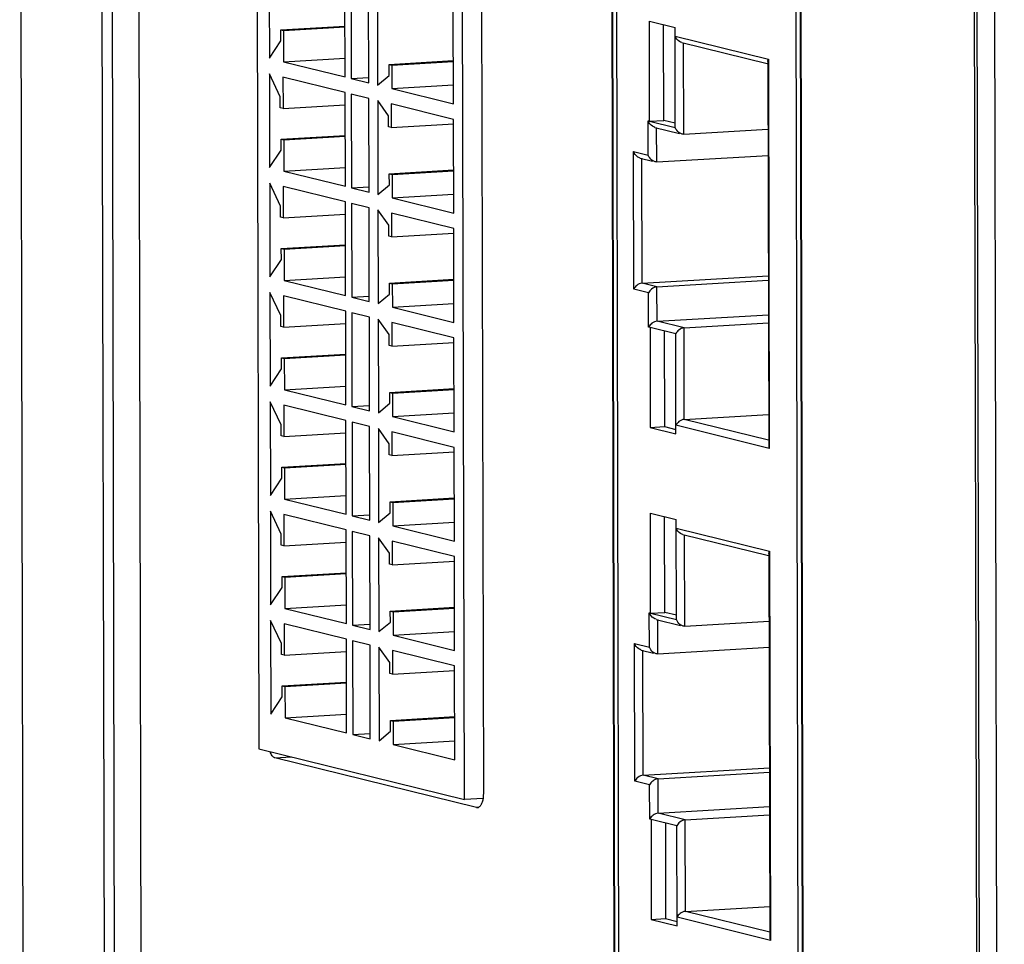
# Model space of a CAD drawing. Header units: millimetres. Extents: x 0 to 2731, y -3524 to -2222.
# Tile 116 of 221: x 1453 to 1484, y -2497 to -2467. Entities that reach past the tile are written whole.
import ezdxf

# ---------------------------------------------------------------- set-up
doc = ezdxf.new("R2010")
doc.units = ezdxf.units.MM
doc.header["$LTSCALE"] = 46.255
doc.layers.add('00_COMPONENTS', color=7, linetype='CONTINUOUS')

msp = doc.modelspace()

# ---------------------------------------------------------------- linework, layer by layer
at = {"layer": '00_COMPONENTS', "color": 7}
for p, q in [((1484.326, -2602.895), (1483.933, -2425.161)), ((1483.765, -2601.764), (1483.377, -2426.016)), ((1483.679, -2601.545), (1483.291, -2426.194)), ((1455.942, -2595.884), (1455.611, -2445.795)), ((1455.924, -2445.777), (1456.256, -2595.879)), ((1456.771, -2445.727), (1457.103, -2595.973)), ((1453.362, -2595.247), (1453.033, -2446.432)), ((1471.985, -2512.815), (1471.846, -2449.913)), ((1472.105, -2509.074), (1471.975, -2450.143)), ((1477.812, -2514.453), (1477.672, -2451.154)), ((1477.802, -2451.384), (1477.941, -2514.286)), ((1460.551, -2454.257), (1460.631, -2490.499)), ((1467.168, -2492.114), (1467.088, -2455.872)), ((1467.69, -2456.081), (1467.769, -2491.926)), ((1460.963, -2465.573), (1460.969, -2468.552)), ((1463.377, -2469.147), (1463.371, -2466.168)), ((1463.564, -2466.216), (1463.571, -2469.194)), ((1464.13, -2469.333), (1464.123, -2466.354)), ((1464.403, -2466.423), (1464.41, -2469.402)), ((1466.818, -2469.996), (1466.811, -2467.018)), ((1473.052, -2470.555), (1473.045, -2467.377)), ((1473.045, -2467.377), (1473.862, -2467.579)), ((1461.332, -2467.649), (1463.374, -2467.529)), ((1461.333, -2467.997), (1461.332, -2467.649)), ((1461.332, -2467.649), (1461.418, -2467.67)), ((1461.418, -2467.67), (1463.374, -2467.556)), ((1461.418, -2467.67), (1461.421, -2468.663)), ((1473.503, -2470.528), (1473.496, -2467.489)), ((1473.869, -2470.757), (1473.862, -2467.579)), ((1460.969, -2468.552), (1461.333, -2467.997)), ((1474.078, -2468.051), (1476.794, -2468.722)), ((1461.421, -2468.663), (1463.376, -2468.548)), ((1461.421, -2468.663), (1463.377, -2469.147)), ((1464.773, -2468.747), (1466.815, -2468.627)), ((1464.86, -2468.768), (1466.815, -2468.654)), ((1476.811, -2468.655), (1476.838, -2480.857)), ((1464.774, -2469.095), (1464.773, -2468.747)), ((1464.773, -2468.747), (1464.86, -2468.768)), ((1464.86, -2468.768), (1464.861, -2469.513)), ((1460.97, -2469.048), (1460.977, -2472.027)), ((1461.316, -2469.779), (1460.97, -2469.048)), ((1461.4, -2469.154), (1461.402, -2470.147)), ((1463.379, -2469.643), (1461.4, -2469.154)), ((1463.571, -2469.194), (1464.13, -2469.162)), ((1463.571, -2469.194), (1464.13, -2469.333)), ((1464.41, -2469.402), (1464.774, -2469.095)), ((1463.385, -2472.622), (1463.379, -2469.643)), ((1464.861, -2469.513), (1466.817, -2469.398)), ((1464.861, -2469.513), (1466.818, -2469.996)), ((1461.316, -2470.126), (1461.316, -2469.779)), ((1463.572, -2469.691), (1463.579, -2472.67)), ((1464.131, -2469.829), (1463.572, -2469.691)), ((1464.138, -2472.808), (1464.131, -2469.829)), ((1464.411, -2469.898), (1464.417, -2472.877)), ((1464.756, -2470.38), (1464.411, -2469.898)), ((1461.402, -2470.147), (1461.316, -2470.126)), ((1461.402, -2470.147), (1463.379, -2470.031)), ((1464.841, -2470.004), (1464.842, -2470.749)), ((1466.819, -2470.493), (1464.841, -2470.004)), ((1464.756, -2470.728), (1464.756, -2470.38)), ((1466.826, -2473.472), (1466.819, -2470.493)), ((1473.052, -2470.555), (1473.503, -2470.528)), ((1473.052, -2470.555), (1473.869, -2470.757)), ((1473.869, -2470.618), (1473.503, -2470.528)), ((1464.842, -2470.749), (1464.756, -2470.728)), ((1464.842, -2470.749), (1466.827, -2470.632)), ((1473.224, -2470.748), (1474.001, -2470.94)), ((1474.136, -2470.966), (1476.815, -2470.808)), ((1461.34, -2471.124), (1463.382, -2471.004)), ((1461.341, -2471.472), (1461.34, -2471.124)), ((1461.34, -2471.124), (1461.426, -2471.146)), ((1461.426, -2471.146), (1463.382, -2471.031)), ((1461.426, -2471.146), (1461.428, -2472.139)), ((1460.977, -2472.027), (1461.341, -2471.472)), ((1472.754, -2471.723), (1473.144, -2471.82)), ((1473.278, -2471.846), (1476.817, -2471.638)), ((1461.428, -2472.139), (1463.384, -2472.024)), ((1461.428, -2472.139), (1463.385, -2472.622)), ((1464.781, -2472.222), (1466.823, -2472.103)), ((1464.867, -2472.244), (1466.823, -2472.129)), ((1464.782, -2472.57), (1464.781, -2472.222)), ((1464.781, -2472.222), (1464.867, -2472.244)), ((1464.867, -2472.244), (1464.869, -2472.988)), ((1460.978, -2472.523), (1460.984, -2475.502)), ((1461.323, -2473.254), (1460.978, -2472.523)), ((1461.408, -2472.63), (1461.41, -2473.623)), ((1463.386, -2473.118), (1461.408, -2472.63)), ((1463.579, -2472.67), (1464.137, -2472.637)), ((1463.579, -2472.67), (1464.138, -2472.808)), ((1464.417, -2472.877), (1464.782, -2472.57)), ((1464.869, -2472.988), (1466.824, -2472.874)), ((1464.869, -2472.988), (1466.826, -2473.472)), ((1461.324, -2473.601), (1461.323, -2473.254)), ((1463.393, -2476.097), (1463.386, -2473.118)), ((1463.58, -2473.166), (1463.586, -2476.145)), ((1464.139, -2473.304), (1463.58, -2473.166)), ((1464.145, -2476.283), (1464.139, -2473.304)), ((1464.418, -2473.373), (1464.425, -2476.352)), ((1464.763, -2473.855), (1464.418, -2473.373)), ((1461.41, -2473.623), (1461.324, -2473.601)), ((1461.41, -2473.623), (1463.387, -2473.507)), ((1464.848, -2473.48), (1464.85, -2474.224)), ((1466.827, -2473.968), (1464.848, -2473.48)), ((1464.764, -2474.203), (1464.763, -2473.855)), ((1466.833, -2476.947), (1466.827, -2473.968)), ((1464.85, -2474.224), (1464.764, -2474.203)), ((1464.85, -2474.224), (1466.835, -2474.108)), ((1461.348, -2474.6), (1463.389, -2474.48)), ((1461.349, -2474.947), (1461.348, -2474.6)), ((1461.348, -2474.6), (1461.434, -2474.621)), ((1461.434, -2474.621), (1463.389, -2474.506)), ((1461.434, -2474.621), (1461.436, -2475.614)), ((1460.984, -2475.502), (1461.349, -2474.947)), ((1461.436, -2475.614), (1463.391, -2475.499)), ((1464.789, -2475.698), (1466.83, -2475.578)), ((1464.875, -2475.719), (1466.83, -2475.604)), ((1472.814, -2475.7), (1476.826, -2475.465)), ((1473.287, -2475.817), (1476.826, -2475.609)), ((1461.436, -2475.614), (1463.393, -2476.097)), ((1464.79, -2476.045), (1464.789, -2475.698)), ((1464.789, -2475.698), (1464.875, -2475.719)), ((1464.875, -2475.719), (1464.877, -2476.464)), ((1460.986, -2475.999), (1460.992, -2478.977)), ((1461.331, -2476.729), (1460.986, -2475.999)), ((1461.416, -2476.105), (1461.418, -2477.098)), ((1463.394, -2476.594), (1461.416, -2476.105)), ((1463.586, -2476.145), (1464.145, -2476.112)), ((1463.586, -2476.145), (1464.145, -2476.283)), ((1464.425, -2476.352), (1464.79, -2476.045)), ((1464.877, -2476.464), (1466.832, -2476.349)), ((1464.877, -2476.464), (1466.833, -2476.947)), ((1461.332, -2477.077), (1461.331, -2476.729)), ((1463.4, -2479.572), (1463.394, -2476.594)), ((1463.587, -2476.641), (1463.594, -2479.62)), ((1464.147, -2476.779), (1463.587, -2476.641)), ((1464.153, -2479.758), (1464.147, -2476.779)), ((1464.426, -2476.849), (1464.433, -2479.827)), ((1464.771, -2477.331), (1464.426, -2476.849)), ((1473.289, -2476.909), (1476.828, -2476.702)), ((1461.418, -2477.098), (1461.332, -2477.077)), ((1461.418, -2477.098), (1463.395, -2476.982)), ((1464.856, -2476.955), (1464.858, -2477.699)), ((1466.834, -2477.443), (1464.856, -2476.955)), ((1473.066, -2477.108), (1473.073, -2480.285)), ((1473.883, -2477.31), (1473.066, -2477.108)), ((1474.149, -2477.122), (1476.829, -2476.965)), ((1464.772, -2477.678), (1464.771, -2477.331)), ((1466.841, -2480.422), (1466.834, -2477.443)), ((1473.518, -2477.22), (1473.525, -2480.259)), ((1473.89, -2480.487), (1473.883, -2477.31)), ((1464.858, -2477.699), (1464.772, -2477.678)), ((1464.858, -2477.699), (1466.843, -2477.583)), ((1461.356, -2478.075), (1463.397, -2477.955)), ((1461.356, -2478.422), (1461.356, -2478.075)), ((1461.356, -2478.075), (1461.442, -2478.096)), ((1461.442, -2478.096), (1463.397, -2477.981)), ((1461.442, -2478.096), (1461.444, -2479.089)), ((1460.992, -2478.977), (1461.356, -2478.422)), ((1461.444, -2479.089), (1463.399, -2478.974)), ((1464.797, -2479.173), (1466.838, -2479.053)), ((1461.444, -2479.089), (1463.4, -2479.572)), ((1464.797, -2479.52), (1464.797, -2479.173)), ((1464.797, -2479.173), (1464.883, -2479.194)), ((1464.883, -2479.194), (1466.838, -2479.079)), ((1464.883, -2479.194), (1464.884, -2479.939)), ((1460.993, -2479.474), (1461, -2482.453)), ((1461.339, -2480.204), (1460.993, -2479.474)), ((1461.423, -2479.58), (1461.426, -2480.573)), ((1463.402, -2480.069), (1461.423, -2479.58)), ((1463.594, -2479.62), (1464.153, -2479.587)), ((1463.594, -2479.62), (1464.153, -2479.758)), ((1464.433, -2479.827), (1464.797, -2479.52)), ((1464.884, -2479.939), (1466.84, -2479.824)), ((1464.884, -2479.939), (1466.841, -2480.422)), ((1474.156, -2480.031), (1476.835, -2479.874)), ((1461.34, -2480.552), (1461.339, -2480.204)), ((1463.408, -2483.048), (1463.402, -2480.069)), ((1463.595, -2480.117), (1463.602, -2483.095)), ((1464.154, -2480.255), (1463.595, -2480.117)), ((1464.161, -2483.234), (1464.154, -2480.255)), ((1473.073, -2480.285), (1473.525, -2480.259)), ((1473.073, -2480.285), (1473.89, -2480.487)), ((1473.525, -2480.259), (1473.89, -2480.349)), ((1461.426, -2480.573), (1461.34, -2480.552)), ((1461.426, -2480.573), (1463.402, -2480.457)), ((1464.434, -2480.324), (1464.44, -2483.303)), ((1464.779, -2480.806), (1464.434, -2480.324)), ((1464.864, -2480.43), (1464.865, -2481.175)), ((1466.842, -2480.919), (1464.864, -2480.43)), ((1464.779, -2481.153), (1464.779, -2480.806)), ((1466.849, -2483.897), (1466.842, -2480.919)), ((1464.865, -2481.175), (1464.779, -2481.153)), ((1464.865, -2481.175), (1466.85, -2481.058)), ((1461.363, -2481.55), (1463.405, -2481.43)), ((1461.364, -2481.898), (1461.363, -2481.55)), ((1461.363, -2481.55), (1461.449, -2481.571)), ((1461.449, -2481.571), (1463.405, -2481.457)), ((1461.449, -2481.571), (1461.451, -2482.564)), ((1461, -2482.453), (1461.364, -2481.898)), ((1461.451, -2482.564), (1463.407, -2482.449)), ((1461.451, -2482.564), (1463.408, -2483.048)), ((1464.804, -2482.648), (1466.846, -2482.528)), ((1464.805, -2482.996), (1464.804, -2482.648)), ((1464.804, -2482.648), (1464.89, -2482.669)), ((1464.89, -2482.669), (1466.846, -2482.555)), ((1464.89, -2482.669), (1464.892, -2483.414)), ((1461.001, -2482.949), (1461.008, -2485.928)), ((1461.346, -2483.68), (1461.001, -2482.949)), ((1461.431, -2483.055), (1461.433, -2484.048)), ((1463.409, -2483.544), (1461.431, -2483.055)), ((1463.602, -2483.095), (1464.16, -2483.063)), ((1463.602, -2483.095), (1464.161, -2483.234)), ((1464.44, -2483.303), (1464.805, -2482.996)), ((1473.086, -2486.193), (1473.079, -2483.016)), ((1473.079, -2483.016), (1473.896, -2483.218)), ((1464.892, -2483.414), (1466.847, -2483.299)), ((1464.892, -2483.414), (1466.849, -2483.897)), ((1473.538, -2486.167), (1473.531, -2483.128)), ((1473.903, -2486.395), (1473.896, -2483.218)), ((1461.347, -2484.027), (1461.346, -2483.68)), ((1463.416, -2486.523), (1463.409, -2483.544)), ((1463.603, -2483.592), (1463.609, -2486.571)), ((1464.162, -2483.73), (1463.603, -2483.592)), ((1464.168, -2486.709), (1464.162, -2483.73)), ((1474.112, -2483.69), (1476.829, -2484.361)), ((1461.433, -2484.048), (1461.347, -2484.027)), ((1461.433, -2484.048), (1463.41, -2483.932)), ((1464.441, -2483.799), (1464.448, -2486.778)), ((1464.786, -2484.281), (1464.441, -2483.799)), ((1464.871, -2483.905), (1464.873, -2484.65)), ((1466.85, -2484.394), (1464.871, -2483.905)), ((1464.787, -2484.629), (1464.786, -2484.281)), ((1476.845, -2484.294), (1476.872, -2496.495)), ((1464.873, -2484.65), (1464.787, -2484.629)), ((1464.873, -2484.65), (1466.858, -2484.533)), ((1466.856, -2487.373), (1466.85, -2484.394)), ((1461.371, -2485.025), (1463.412, -2484.905)), ((1461.457, -2485.047), (1463.412, -2484.932)), ((1461.372, -2485.373), (1461.371, -2485.025)), ((1461.371, -2485.025), (1461.457, -2485.047)), ((1461.457, -2485.047), (1461.459, -2486.04)), ((1461.008, -2485.928), (1461.372, -2485.373)), ((1461.459, -2486.04), (1463.415, -2485.925)), ((1461.459, -2486.04), (1463.416, -2486.523)), ((1464.812, -2486.123), (1466.853, -2486.004)), ((1464.813, -2486.471), (1464.812, -2486.123)), ((1464.812, -2486.123), (1464.898, -2486.145)), ((1464.898, -2486.145), (1466.853, -2486.03)), ((1464.898, -2486.145), (1464.9, -2486.889)), ((1473.086, -2486.193), (1473.538, -2486.167)), ((1473.086, -2486.193), (1473.903, -2486.395)), ((1473.903, -2486.257), (1473.538, -2486.167)), ((1461.009, -2486.424), (1461.015, -2489.403)), ((1461.354, -2487.155), (1461.009, -2486.424)), ((1461.439, -2486.531), (1461.441, -2487.524)), ((1463.417, -2487.019), (1461.439, -2486.531)), ((1463.609, -2486.571), (1464.168, -2486.538)), ((1464.448, -2486.778), (1464.813, -2486.471)), ((1473.259, -2486.387), (1474.036, -2486.579)), ((1474.17, -2486.604), (1476.85, -2486.447)), ((1463.609, -2486.571), (1464.168, -2486.709)), ((1464.9, -2486.889), (1466.855, -2486.775)), ((1461.355, -2487.502), (1461.354, -2487.155)), ((1463.424, -2489.998), (1463.417, -2487.019)), ((1463.61, -2487.067), (1463.617, -2490.046)), ((1464.17, -2487.205), (1463.61, -2487.067)), ((1464.9, -2486.889), (1466.856, -2487.373)), ((1461.441, -2487.524), (1461.355, -2487.502)), ((1461.441, -2487.524), (1463.418, -2487.408)), ((1464.176, -2490.184), (1464.17, -2487.205)), ((1464.449, -2487.274), (1464.456, -2490.253)), ((1464.794, -2487.756), (1464.449, -2487.274)), ((1464.879, -2487.38), (1464.881, -2488.125)), ((1466.857, -2487.869), (1464.879, -2487.38)), ((1472.788, -2487.362), (1473.178, -2487.458)), ((1473.313, -2487.484), (1476.852, -2487.276)), ((1464.795, -2488.104), (1464.794, -2487.756)), ((1464.881, -2488.125), (1464.795, -2488.104)), ((1464.881, -2488.125), (1466.866, -2488.009)), ((1466.864, -2490.848), (1466.857, -2487.869)), ((1461.379, -2488.501), (1463.42, -2488.381)), ((1461.465, -2488.522), (1463.42, -2488.407)), ((1461.379, -2488.848), (1461.379, -2488.501)), ((1461.379, -2488.501), (1461.465, -2488.522)), ((1461.465, -2488.522), (1461.467, -2489.515)), ((1461.015, -2489.403), (1461.379, -2488.848)), ((1461.467, -2489.515), (1463.422, -2489.4)), ((1461.467, -2489.515), (1463.424, -2489.998)), ((1464.82, -2489.599), (1466.861, -2489.479)), ((1464.82, -2489.946), (1464.82, -2489.599)), ((1464.82, -2489.599), (1464.906, -2489.62)), ((1464.906, -2489.62), (1466.861, -2489.505)), ((1464.906, -2489.62), (1464.907, -2490.365)), ((1464.456, -2490.253), (1464.82, -2489.946)), ((1463.617, -2490.046), (1464.176, -2490.013)), ((1463.617, -2490.046), (1464.176, -2490.184)), ((1464.907, -2490.365), (1466.863, -2490.25)), ((1460.631, -2490.499), (1467.168, -2492.114)), ((1464.907, -2490.365), (1466.864, -2490.848)), ((1467.555, -2492.369), (1461.147, -2490.786)), ((1472.848, -2491.339), (1476.86, -2491.103)), ((1473.322, -2491.456), (1476.861, -2491.248)), ((1467.759, -2492.079), (1467.168, -2492.114)), ((1473.324, -2492.548), (1476.863, -2492.34)), ((1473.101, -2492.747), (1473.108, -2495.924)), ((1473.918, -2492.948), (1473.101, -2492.747)), ((1474.184, -2492.761), (1476.864, -2492.603)), ((1473.553, -2492.858), (1473.559, -2495.897)), ((1473.925, -2496.126), (1473.918, -2492.948)), ((1474.19, -2495.67), (1476.87, -2495.512)), ((1473.108, -2495.924), (1473.559, -2495.897)), ((1473.108, -2495.924), (1473.925, -2496.126)), ((1473.559, -2495.897), (1473.925, -2495.988))]:
    msp.add_line(p, q, dxfattribs=at)
at = {"layer": '00_COMPONENTS', "color": 4}
for p, q in [((1471.964, -2513.356), (1471.823, -2449.361)), ((1477.822, -2450.843), (1477.964, -2514.838)), ((1473.862, -2467.847), (1476.83, -2468.58)), ((1474.136, -2470.966), (1474.129, -2468.056)), ((1476.83, -2468.58), (1476.857, -2480.952)), ((1473.011, -2471.636), (1473.009, -2470.544)), ((1473.009, -2470.544), (1473.052, -2470.555)), ((1473.278, -2471.846), (1473.276, -2470.753)), ((1472.548, -2475.888), (1472.538, -2471.519)), ((1472.538, -2471.519), (1473.011, -2471.636)), ((1472.814, -2475.7), (1472.805, -2471.729)), ((1473.021, -2476.005), (1472.548, -2475.888)), ((1473.287, -2475.817), (1472.814, -2475.7)), ((1473.289, -2476.909), (1473.287, -2475.817)), ((1473.023, -2477.097), (1473.021, -2476.005)), ((1473.066, -2477.108), (1473.023, -2477.097)), ((1474.149, -2477.122), (1473.289, -2476.909)), ((1474.156, -2480.031), (1474.149, -2477.122)), ((1476.857, -2480.952), (1473.89, -2480.219)), ((1476.837, -2480.693), (1474.156, -2480.031)), ((1473.897, -2483.486), (1476.864, -2484.219)), ((1474.17, -2486.604), (1474.164, -2483.695)), ((1476.864, -2484.219), (1476.892, -2496.591)), ((1473.046, -2487.275), (1473.043, -2486.183)), ((1473.043, -2486.183), (1473.086, -2486.193)), ((1473.313, -2487.484), (1473.31, -2486.392)), ((1472.582, -2491.527), (1472.573, -2487.158)), ((1472.573, -2487.158), (1473.046, -2487.275)), ((1472.848, -2491.339), (1472.84, -2487.367)), ((1461.147, -2490.786), (1461.67, -2490.756)), ((1473.055, -2491.644), (1472.582, -2491.527)), ((1473.322, -2491.456), (1472.848, -2491.339)), ((1473.324, -2492.548), (1473.322, -2491.456)), ((1473.058, -2492.736), (1473.055, -2491.644)), ((1467.555, -2492.369), (1467.611, -2492.366)), ((1473.101, -2492.747), (1473.058, -2492.736)), ((1474.184, -2492.761), (1473.324, -2492.548)), ((1474.19, -2495.67), (1474.184, -2492.761)), ((1476.892, -2496.591), (1473.924, -2495.858)), ((1476.872, -2496.332), (1474.19, -2495.67))]:
    msp.add_line(p, q, dxfattribs=at)
at = {"layer": '00_COMPONENTS', "color": 7}
for centre, radius, start, end in [((1477.035, -2468.68), 0.228, 154.169, 159.4457), ((1473.254, -2477.209), 0.256, 151.6728, 154.2266), ((1477.07, -2484.318), 0.228, 154.169, 159.4457), ((1473.288, -2492.847), 0.256, 151.6728, 154.2266)]:
    msp.add_arc(centre, radius, start, end, dxfattribs=at)
for points, knots in [([(1474.078, -2468.051), (1474.051, -2468.045), (1473.958, -2468.002), (1473.889, -2467.916), (1473.862, -2467.847)], [0, 0, 0, 0, 0.269692, 1, 1, 1, 1]), ([(1473.224, -2470.748), (1473.198, -2470.741), (1473.104, -2470.699), (1473.036, -2470.613), (1473.009, -2470.544)], [0, 0, 0, 0, 0.269692, 1, 1, 1, 1]), ([(1474.044, -2470.946), (1474.022, -2470.937), (1473.948, -2470.89), (1473.892, -2470.816), (1473.869, -2470.757)], [0, 0, 0, 0, 0.26946, 1, 1, 1, 1]), ([(1472.754, -2471.723), (1472.727, -2471.717), (1472.634, -2471.674), (1472.565, -2471.588), (1472.538, -2471.519)], [0, 0, 0, 0, 0.269692, 1, 1, 1, 1]), ([(1473.186, -2471.826), (1473.164, -2471.816), (1473.09, -2471.77), (1473.034, -2471.696), (1473.011, -2471.636)], [0, 0, 0, 0, 0.26946, 1, 1, 1, 1]), ([(1472.814, -2475.7), (1472.753, -2475.704), (1472.646, -2475.757), (1472.57, -2475.843), (1472.548, -2475.888)], [0, 0, 0, 0, 0.546665, 1, 1, 1, 1]), ([(1473.287, -2475.817), (1473.226, -2475.821), (1473.119, -2475.874), (1473.043, -2475.96), (1473.021, -2476.005)], [0, 0, 0, 0, 0.546665, 1, 1, 1, 1]), ([(1473.289, -2476.909), (1473.231, -2476.913), (1473.127, -2476.963), (1473.052, -2477.044), (1473.028, -2477.087)], [0, 0, 0, 0, 0.542883, 1, 1, 1, 1]), ([(1474.149, -2477.122), (1474.089, -2477.125), (1473.982, -2477.179), (1473.905, -2477.264), (1473.883, -2477.31)], [0, 0, 0, 0, 0.546665, 1, 1, 1, 1]), ([(1474.156, -2480.031), (1474.095, -2480.035), (1473.988, -2480.088), (1473.912, -2480.174), (1473.89, -2480.219)], [0, 0, 0, 0, 0.546665, 1, 1, 1, 1]), ([(1476.838, -2480.857), (1476.838, -2480.864), (1476.84, -2480.897), (1476.848, -2480.929), (1476.857, -2480.952)], [0, 0, 0, 0, 0.241042, 1, 1, 1, 1]), ([(1474.112, -2483.69), (1474.086, -2483.683), (1473.993, -2483.641), (1473.924, -2483.555), (1473.897, -2483.486)], [0, 0, 0, 0, 0.269692, 1, 1, 1, 1]), ([(1473.259, -2486.386), (1473.232, -2486.38), (1473.139, -2486.338), (1473.07, -2486.251), (1473.043, -2486.183)], [0, 0, 0, 0, 0.269692, 1, 1, 1, 1]), ([(1474.078, -2486.585), (1474.057, -2486.575), (1473.982, -2486.528), (1473.927, -2486.454), (1473.903, -2486.395)], [0, 0, 0, 0, 0.26946, 1, 1, 1, 1]), ([(1472.788, -2487.362), (1472.762, -2487.355), (1472.668, -2487.313), (1472.6, -2487.227), (1472.573, -2487.158)], [0, 0, 0, 0, 0.269692, 1, 1, 1, 1]), ([(1473.221, -2487.465), (1473.199, -2487.455), (1473.125, -2487.408), (1473.069, -2487.334), (1473.046, -2487.275)], [0, 0, 0, 0, 0.26946, 1, 1, 1, 1]), ([(1461.147, -2490.786), (1461.113, -2490.778), (1461.064, -2490.735), (1461.019, -2490.661), (1460.998, -2490.614), (1460.989, -2490.588)], [0, 0, 0, 0, 0.409397, 0.682668, 1, 1, 1, 1]), ([(1472.848, -2491.339), (1472.788, -2491.343), (1472.68, -2491.396), (1472.604, -2491.481), (1472.582, -2491.527)], [0, 0, 0, 0, 0.546665, 1, 1, 1, 1]), ([(1473.322, -2491.456), (1473.261, -2491.459), (1473.154, -2491.513), (1473.077, -2491.598), (1473.055, -2491.644)], [0, 0, 0, 0, 0.546665, 1, 1, 1, 1]), ([(1467.759, -2492.079), (1467.753, -2492.119), (1467.737, -2492.191), (1467.704, -2492.273), (1467.67, -2492.323), (1467.643, -2492.349), (1467.614, -2492.366), (1467.593, -2492.371), (1467.583, -2492.372)], [0, 0, 0, 0, 0.331901, 0.609374, 0.725448, 0.827046, 0.916904, 1, 1, 1, 1]), ([(1467.769, -2491.926), (1467.769, -2491.939), (1467.768, -2491.99), (1467.764, -2492.041), (1467.759, -2492.079)], [0, 0, 0, 0, 0.256668, 1, 1, 1, 1]), ([(1467.583, -2492.372), (1467.576, -2492.372), (1467.567, -2492.372), (1467.558, -2492.37), (1467.555, -2492.369)], [0, 0, 0, 0, 0.74559, 1, 1, 1, 1]), ([(1473.324, -2492.548), (1473.265, -2492.552), (1473.162, -2492.601), (1473.086, -2492.682), (1473.063, -2492.726)], [0, 0, 0, 0, 0.542883, 1, 1, 1, 1]), ([(1474.184, -2492.761), (1474.123, -2492.764), (1474.016, -2492.817), (1473.94, -2492.903), (1473.918, -2492.948)], [0, 0, 0, 0, 0.546665, 1, 1, 1, 1]), ([(1474.19, -2495.67), (1474.13, -2495.673), (1474.023, -2495.726), (1473.946, -2495.812), (1473.924, -2495.858)], [0, 0, 0, 0, 0.546665, 1, 1, 1, 1]), ([(1476.872, -2496.495), (1476.872, -2496.503), (1476.874, -2496.536), (1476.883, -2496.568), (1476.892, -2496.591)], [0, 0, 0, 0, 0.241042, 1, 1, 1, 1])]:
    msp.add_open_spline(points, degree=3, knots=knots, dxfattribs=at)
for points in [[(1476.811, -2468.655), (1476.811, -2468.636), (1476.815, -2468.617), (1476.822, -2468.6)], [(1474.084, -2470.96), (1474.07, -2470.957), (1474.057, -2470.952), (1474.044, -2470.946)], [(1474.136, -2470.966), (1474.119, -2470.967), (1474.101, -2470.964), (1474.084, -2470.96)], [(1473.227, -2471.84), (1473.213, -2471.837), (1473.199, -2471.832), (1473.186, -2471.826)], [(1473.278, -2471.846), (1473.261, -2471.847), (1473.243, -2471.844), (1473.227, -2471.84)], [(1476.845, -2484.294), (1476.845, -2484.275), (1476.85, -2484.256), (1476.856, -2484.238)], [(1474.119, -2486.599), (1474.105, -2486.595), (1474.091, -2486.591), (1474.078, -2486.585)], [(1474.17, -2486.604), (1474.153, -2486.605), (1474.136, -2486.603), (1474.119, -2486.599)], [(1473.261, -2487.479), (1473.247, -2487.475), (1473.234, -2487.47), (1473.221, -2487.465)], [(1473.313, -2487.484), (1473.295, -2487.485), (1473.278, -2487.483), (1473.261, -2487.479)]]:
    msp.add_open_spline(points, degree=3, dxfattribs=at)

doc.saveas('drawing.dxf')
